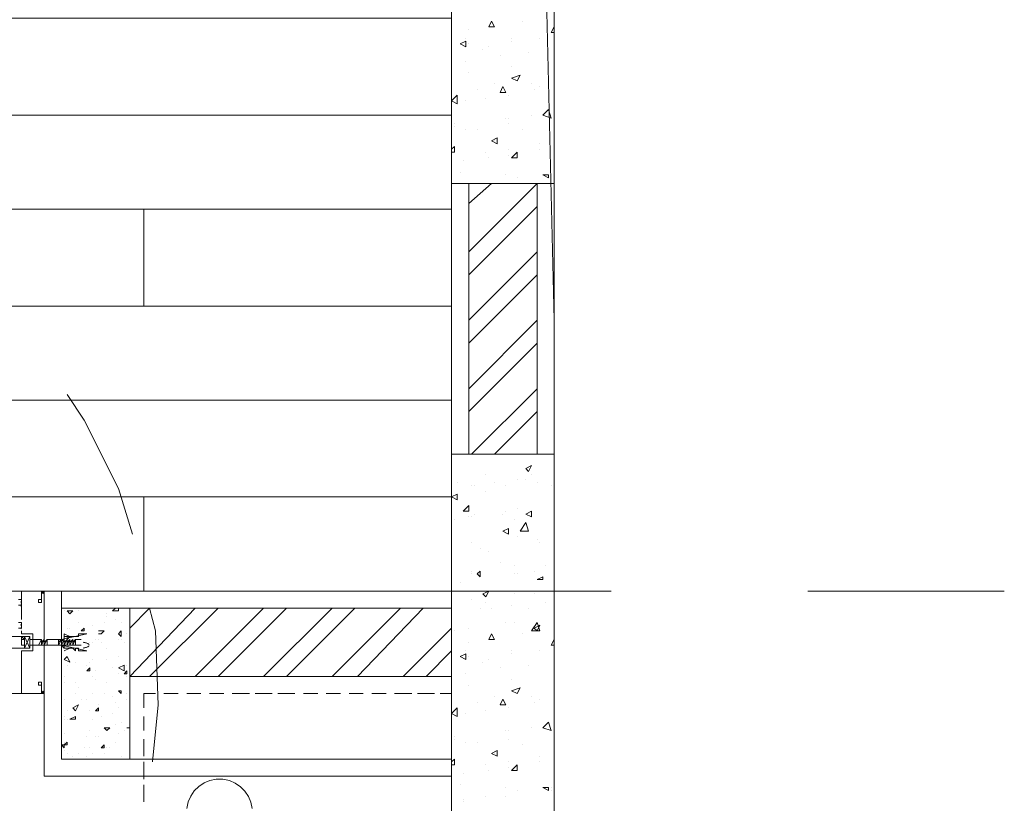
# Model space of a CAD drawing. Header units: millimetres. Extents: x 17 to 403, y 12 to 285.
# Tile 63 of 145: x 137 to 152, y 194 to 206. Entities that reach past the tile are written whole.
import ezdxf

# ---------------------------------------------------------------- set-up
doc = ezdxf.new("R2010")
doc.units = ezdxf.units.MM
doc.layers.add('LINE_000000', color=7, linetype='Continuous')

msp = doc.modelspace()

# ---------------------------------------------------------------- linework, layer by layer
at = {"layer": 'LINE_000000', "lineweight": 0}
for p, q in [((145.373, 237.702), (145.373, 164.846)), ((145.373, 201.253), (145.119, 211.878)), ((144.399, 205.613), (144.441, 205.698)), ((144.399, 205.613), (144.484, 205.613)), ((144.399, 205.613), (144.399, 205.613)), ((144.484, 205.613), (144.441, 205.698)), ((144.907, 205.698), (144.907, 205.698)), ((145.33, 205.528), (145.373, 205.613)), ((144.06, 205.444), (144.06, 205.444)), ((144.103, 205.571), (144.103, 205.571)), ((144.738, 205.444), (144.738, 205.444)), ((145.161, 205.444), (145.161, 205.444)), ((145.33, 205.528), (145.373, 205.528)), ((143.976, 205.359), (144.06, 205.401)), ((143.976, 205.359), (144.06, 205.317)), ((144.06, 205.317), (144.06, 205.401)), ((144.103, 205.359), (144.103, 205.359)), ((144.399, 205.317), (144.399, 205.317)), ((144.738, 205.401), (144.738, 205.401)), ((144.314, 205.274), (144.314, 205.274)), ((144.568, 205.19), (144.568, 205.19)), ((144.992, 205.232), (144.992, 205.232)), ((144.06, 205.105), (144.06, 205.105)), ((144.738, 205.02), (144.738, 205.02)), ((144.103, 204.936), (144.103, 204.936)), ((144.738, 204.851), (144.865, 204.893)), ((144.738, 204.851), (144.822, 204.809)), ((144.822, 204.809), (144.865, 204.893)), ((144.484, 204.766), (144.484, 204.766)), ((144.568, 204.639), (144.611, 204.724)), ((144.653, 204.639), (144.611, 204.724)), ((145.034, 204.766), (145.034, 204.766)), ((145.161, 204.724), (145.161, 204.724)), ((145.373, 204.809), (145.373, 204.809)), ((143.849, 204.512), (143.933, 204.597)), ((143.933, 204.47), (143.933, 204.597)), ((144.23, 204.682), (144.23, 204.682)), ((144.357, 204.555), (144.357, 204.555)), ((144.568, 204.639), (144.653, 204.639)), ((144.695, 204.597), (144.695, 204.597)), ((145.076, 204.682), (145.076, 204.682)), ((143.849, 204.512), (143.933, 204.47)), ((144.06, 204.512), (144.06, 204.512)), ((144.653, 204.258), (144.653, 204.258)), ((144.695, 204.258), (144.695, 204.258)), ((145.034, 204.301), (145.034, 204.301)), ((145.203, 204.301), (145.288, 204.385)), ((145.203, 204.301), (145.33, 204.258)), ((145.33, 204.258), (145.288, 204.385)), ((145.373, 204.258), (145.373, 204.258)), ((143.891, 204.174), (143.891, 204.174)), ((143.891, 204.131), (143.891, 204.131)), ((144.695, 204.174), (144.695, 204.174)), ((145.373, 204.131), (145.373, 201.21)), ((144.06, 204.089), (144.06, 204.089)), ((144.23, 204.089), (144.23, 204.089)), ((144.907, 204.089), (144.907, 204.089)), ((143.849, 203.793), (143.891, 203.835)), ((143.891, 203.75), (143.891, 203.835)), ((144.441, 203.92), (144.526, 203.962)), ((144.441, 203.92), (144.526, 203.877)), ((144.484, 203.92), (144.484, 203.92)), ((144.526, 203.877), (144.526, 203.962)), ((145.161, 203.877), (145.161, 203.877)), ((145.161, 203.877), (145.161, 203.877)), ((145.373, 203.835), (145.373, 203.835)), ((143.849, 203.75), (143.891, 203.75)), ((144.357, 203.75), (144.357, 203.75)), ((144.695, 203.793), (144.695, 203.793)), ((144.695, 203.708), (144.695, 203.708)), ((144.738, 203.666), (144.822, 203.75)), ((144.822, 203.666), (144.822, 203.75)), ((145.161, 203.793), (145.161, 203.793)), ((144.018, 203.623), (144.018, 203.623)), ((144.399, 203.666), (144.399, 203.666)), ((144.738, 203.666), (144.822, 203.666)), ((143.976, 203.454), (143.976, 203.454)), ((144.653, 203.412), (144.653, 203.412)), ((145.203, 203.412), (145.288, 203.412)), ((145.203, 203.412), (145.288, 203.369)), ((145.288, 203.369), (145.288, 203.412)), ((145.33, 203.412), (145.33, 203.412)), ((143.849, 203.285), (143.849, 197.231)), ((144.103, 202.269), (145.119, 203.285)), ((144.103, 202.988), (144.441, 203.285)), ((144.357, 203.285), (144.357, 203.285)), ((144.653, 203.285), (144.653, 203.285)), ((144.822, 203.369), (144.822, 203.369)), ((145.33, 203.369), (145.33, 203.369)), ((144.103, 201.93), (145.119, 202.946)), ((144.103, 201.253), (145.119, 202.269)), ((144.103, 200.914), (145.119, 201.93)), ((144.103, 200.237), (145.119, 201.253)), ((144.103, 199.898), (145.119, 200.914)), ((144.145, 199.263), (145.119, 200.237)), ((144.484, 199.263), (145.119, 199.898)), ((144.187, 199.263), (144.187, 199.263)), ((144.949, 199.051), (145.034, 199.094)), ((144.949, 199.051), (144.992, 199.009)), ((144.992, 199.009), (145.034, 199.094)), ((144.357, 198.967), (144.357, 198.967)), ((144.822, 198.882), (144.822, 198.882)), ((144.949, 198.882), (144.949, 198.882)), ((145.034, 198.967), (145.034, 198.967)), ((143.933, 198.84), (143.933, 198.84)), ((144.145, 198.797), (144.145, 198.797)), ((144.187, 198.797), (144.187, 198.797)), ((144.357, 198.713), (144.357, 198.713)), ((144.484, 198.84), (144.484, 198.84)), ((144.653, 198.797), (144.653, 198.797)), ((145.119, 198.84), (145.119, 198.84)), ((145.33, 198.797), (145.33, 198.797)), ((143.849, 198.628), (143.933, 198.67)), ((143.849, 198.628), (143.933, 198.586)), ((143.933, 198.586), (143.933, 198.67)), ((144.018, 198.416), (144.103, 198.501)), ((144.018, 198.416), (144.103, 198.416)), ((144.103, 198.416), (144.103, 198.501)), ((144.653, 198.416), (144.653, 198.416)), ((144.822, 198.459), (144.822, 198.459)), ((144.949, 198.374), (145.034, 198.416)), ((145.034, 198.332), (145.034, 198.416)), ((143.891, 198.289), (143.891, 198.289)), ((144.103, 198.332), (144.103, 198.332)), ((144.145, 198.332), (144.145, 198.332)), ((144.187, 198.374), (144.187, 198.374)), ((144.611, 198.374), (144.611, 198.374)), ((144.78, 198.289), (144.78, 198.289)), ((144.949, 198.374), (145.034, 198.332)), ((145.373, 198.289), (145.373, 180.763)), ((144.611, 198.12), (144.695, 198.162)), ((144.611, 198.12), (144.695, 198.078)), ((144.695, 198.078), (144.695, 198.162)), ((144.865, 198.12), (144.949, 198.247)), ((144.822, 198.035), (144.822, 198.035)), ((145.119, 197.993), (145.119, 197.993)), ((144.145, 197.951), (144.145, 197.951)), ((144.272, 197.866), (144.272, 197.866)), ((144.399, 197.824), (144.399, 197.824)), ((145.161, 197.951), (145.161, 197.951)), ((143.849, 197.654), (143.849, 197.654)), ((144.145, 197.527), (144.145, 197.527)), ((144.23, 197.485), (144.272, 197.527)), ((144.272, 197.443), (144.272, 197.527)), ((144.568, 197.654), (144.568, 197.654)), ((144.78, 197.612), (144.78, 197.612)), ((145.076, 197.527), (145.076, 197.527)), ((145.246, 197.612), (145.246, 197.612)), ((144.145, 197.485), (144.145, 197.485)), ((144.23, 197.485), (144.272, 197.443)), ((144.78, 197.485), (144.78, 197.485)), ((144.822, 197.485), (144.822, 197.485)), ((145.119, 197.4), (145.203, 197.443)), ((145.119, 197.4), (145.203, 197.4)), ((145.203, 197.4), (145.203, 197.443)), ((143.976, 197.358), (143.976, 197.358)), ((146.219, 197.231), (128.736, 197.231)), ((137.753, 197.189), (137.753, 197.189)), ((137.753, 197.189), (137.753, 197.189)), ((137.753, 197.189), (137.753, 197.189)), ((137.753, 197.189), (137.753, 197.189)), ((137.753, 197.189), (137.753, 197.189)), ((137.753, 197.189), (137.753, 197.189)), ((137.795, 197.231), (143.849, 197.231)), ((137.795, 194.479), (137.795, 197.231)), ((137.795, 197.231), (137.795, 197.231)), ((137.795, 197.231), (137.795, 197.231)), ((137.795, 197.189), (137.795, 197.189)), ((137.795, 197.189), (137.795, 197.189)), ((138.049, 194.733), (138.049, 197.231)), ((144.145, 197.104), (144.145, 197.104)), ((144.314, 197.189), (144.399, 197.231)), ((144.314, 197.189), (144.357, 197.146)), ((144.357, 197.146), (144.399, 197.231)), ((144.78, 197.189), (144.78, 197.189)), ((145.076, 197.189), (145.076, 197.189)), ((152.061, 197.231), (149.14, 197.231)), ((138.091, 196.977), (138.091, 196.977)), ((138.811, 196.935), (138.853, 196.977)), ((139.065, 195.961), (140.039, 196.977)), ((139.065, 196.681), (139.361, 196.977)), ((139.361, 195.961), (140.377, 196.977)), ((140.039, 195.961), (141.055, 196.977)), ((140.377, 195.961), (141.393, 196.977)), ((141.055, 195.961), (142.071, 196.977)), ((141.393, 195.961), (142.409, 196.977)), ((142.071, 195.961), (143.087, 196.977)), ((142.452, 195.961), (143.425, 196.977)), ((144.272, 196.977), (144.272, 196.977)), ((144.357, 197.062), (144.357, 197.062)), ((144.441, 196.977), (144.441, 196.977)), ((144.738, 197.019), (144.738, 197.019)), ((144.992, 196.977), (144.992, 196.977)), ((145.246, 197.062), (145.246, 197.062)), ((138.091, 196.935), (138.091, 196.935)), ((138.134, 196.935), (138.218, 196.935)), ((138.134, 196.935), (138.176, 196.892)), ((138.134, 196.935), (138.134, 196.935)), ((138.176, 196.892), (138.218, 196.935)), ((138.303, 196.935), (138.303, 196.935)), ((138.726, 196.892), (138.726, 196.892)), ((138.726, 196.85), (138.726, 196.85)), ((138.853, 196.808), (138.853, 196.808)), ((137.456, 196.765), (137.456, 196.681)), ((138.134, 196.681), (138.134, 196.681)), ((138.176, 196.681), (138.176, 196.681)), ((138.303, 196.765), (138.303, 196.765)), ((138.345, 196.638), (138.388, 196.681)), ((138.388, 196.638), (138.388, 196.681)), ((138.515, 196.723), (138.515, 196.723)), ((138.684, 196.765), (138.684, 196.765)), ((138.938, 196.765), (138.938, 196.765)), ((143.129, 195.961), (143.849, 196.681)), ((144.103, 196.681), (144.103, 196.681)), ((144.653, 196.765), (144.653, 196.765)), ((144.78, 196.765), (144.78, 196.765)), ((145.034, 196.638), (145.119, 196.765)), ((145.076, 196.681), (145.161, 196.723)), ((145.076, 196.681), (145.119, 196.638)), ((145.161, 196.638), (145.119, 196.765)), ((145.119, 196.638), (145.161, 196.723)), ((137.456, 196.638), (137.456, 196.596)), ((137.456, 196.511), (137.456, 196.511)), ((137.499, 196.554), (137.583, 196.384)), ((137.583, 196.554), (137.499, 196.384)), ((137.753, 196.511), (137.71, 196.427)), ((137.753, 196.511), (137.753, 196.427)), ((137.795, 196.511), (137.753, 196.427)), ((137.795, 196.511), (137.753, 196.427)), ((137.753, 196.469), (137.753, 196.511)), ((137.795, 196.511), (137.753, 196.469)), ((137.753, 196.469), (137.753, 196.511)), ((137.753, 196.511), (137.753, 196.469)), ((137.837, 196.511), (137.795, 196.427)), ((137.837, 196.511), (137.795, 196.469)), ((137.795, 196.511), (137.795, 196.427)), ((137.795, 196.469), (137.795, 196.511)), ((137.795, 196.469), (137.795, 196.511)), ((137.795, 196.511), (137.795, 196.469)), ((137.795, 196.469), (137.795, 196.511)), ((137.795, 196.511), (137.795, 196.469)), ((137.837, 196.511), (137.837, 196.427)), ((137.837, 196.511), (137.837, 196.427)), ((137.837, 196.511), (137.837, 196.469)), ((137.837, 196.469), (137.837, 196.511)), ((137.837, 196.511), (137.837, 196.469)), ((137.837, 196.469), (137.837, 196.511)), ((138.007, 196.511), (138.007, 196.469)), ((138.049, 196.511), (138.007, 196.427)), ((138.049, 196.511), (138.007, 196.469)), ((138.007, 196.469), (138.007, 196.511)), ((138.007, 196.511), (138.007, 196.511)), ((138.091, 196.511), (138.049, 196.427)), ((138.049, 196.511), (138.049, 196.427)), ((138.049, 196.511), (138.049, 196.427)), ((138.091, 196.469), (138.049, 196.511)), ((138.049, 196.469), (138.049, 196.511)), ((138.049, 196.511), (138.049, 196.469)), ((138.049, 196.469), (138.049, 196.511)), ((138.049, 196.511), (138.049, 196.469)), ((138.091, 196.511), (138.091, 196.427)), ((138.091, 196.511), (138.091, 196.469)), ((138.134, 196.511), (138.091, 196.427)), ((138.091, 196.469), (138.091, 196.511)), ((138.134, 196.511), (138.091, 196.469)), ((138.091, 196.469), (138.091, 196.511)), ((138.091, 196.511), (138.091, 196.469)), ((138.134, 196.511), (138.091, 196.427)), ((138.134, 196.469), (138.134, 196.511)), ((138.176, 196.511), (138.134, 196.427)), ((138.134, 196.469), (138.134, 196.511)), ((138.176, 196.511), (138.134, 196.469)), ((138.134, 196.469), (138.134, 196.511)), ((138.134, 196.511), (138.134, 196.469)), ((138.134, 196.511), (138.134, 196.427)), ((138.134, 196.511), (138.134, 196.469)), ((138.176, 196.511), (138.176, 196.511)), ((138.176, 196.511), (138.176, 196.427)), ((138.218, 196.511), (138.176, 196.427)), ((138.218, 196.511), (138.176, 196.427)), ((138.218, 196.511), (138.176, 196.469)), ((138.176, 196.469), (138.176, 196.511)), ((138.176, 196.469), (138.176, 196.511)), ((138.176, 196.511), (138.176, 196.469)), ((138.218, 196.511), (138.218, 196.427)), ((138.218, 196.469), (138.218, 196.511)), ((138.261, 196.511), (138.218, 196.427)), ((138.261, 196.511), (138.218, 196.469)), ((138.218, 196.469), (138.218, 196.511)), ((138.218, 196.511), (138.218, 196.469)), ((138.218, 196.511), (138.218, 196.469)), ((138.218, 196.469), (138.218, 196.511)), ((138.261, 196.511), (138.261, 196.427)), ((138.261, 196.469), (138.261, 196.511)), ((138.261, 196.511), (138.261, 196.469)), ((138.261, 196.511), (138.345, 196.511)), ((138.345, 196.638), (138.388, 196.638)), ((138.557, 196.511), (138.557, 196.511)), ((138.599, 196.638), (138.684, 196.638)), ((138.599, 196.596), (138.642, 196.596)), ((138.599, 196.511), (138.599, 196.511)), ((138.642, 196.596), (138.684, 196.638)), ((138.896, 196.596), (138.938, 196.638)), ((138.896, 196.596), (138.938, 196.554)), ((138.896, 196.511), (138.896, 196.511)), ((138.938, 196.554), (138.938, 196.638)), ((138.938, 196.511), (138.938, 196.511)), ((139.023, 196.596), (139.023, 196.596)), ((143.891, 196.638), (143.891, 196.638)), ((144.399, 196.511), (144.441, 196.596)), ((144.399, 196.511), (144.484, 196.511)), ((144.399, 196.511), (144.399, 196.511)), ((144.484, 196.511), (144.441, 196.596)), ((144.907, 196.596), (144.907, 196.596)), ((145.034, 196.638), (145.161, 196.638)), ((145.33, 196.427), (145.373, 196.511)), ((137.71, 196.427), (137.753, 196.427)), ((137.71, 196.427), (137.71, 196.427)), ((137.753, 196.427), (137.795, 196.427)), ((137.753, 196.427), (137.753, 196.427)), ((137.753, 196.427), (137.753, 196.427)), ((137.753, 196.427), (137.753, 196.427)), ((137.753, 196.427), (137.753, 196.427)), ((137.795, 196.427), (137.837, 196.427)), ((137.795, 196.427), (137.795, 196.427)), ((137.795, 196.427), (137.795, 196.427)), ((137.795, 196.427), (137.795, 196.427)), ((137.795, 196.427), (137.795, 196.427)), ((137.837, 196.469), (137.837, 196.427)), ((137.837, 196.427), (137.837, 196.427)), ((137.837, 196.427), (137.837, 196.427)), ((137.837, 196.427), (137.837, 196.427)), ((137.837, 196.427), (137.837, 196.427)), ((137.837, 196.427), (137.837, 196.427)), ((138.007, 196.427), (138.007, 196.427)), ((138.007, 196.427), (138.049, 196.427)), ((138.007, 196.427), (138.007, 196.427)), ((138.049, 196.427), (138.091, 196.427)), ((138.049, 196.427), (138.049, 196.427)), ((138.049, 196.427), (138.049, 196.427)), ((138.049, 196.427), (138.049, 196.427)), ((138.049, 196.427), (138.049, 196.427)), ((138.091, 196.427), (138.091, 196.427)), ((138.091, 196.427), (138.134, 196.427)), ((138.091, 196.427), (138.091, 196.427)), ((138.091, 196.427), (138.091, 196.427)), ((138.091, 196.427), (138.091, 196.427)), ((138.091, 196.427), (138.091, 196.427)), ((138.134, 196.427), (138.134, 196.427)), ((138.134, 196.427), (138.134, 196.427)), ((138.134, 196.427), (138.134, 196.427)), ((138.134, 196.427), (138.176, 196.427)), ((138.134, 196.427), (138.134, 196.427)), ((138.134, 196.427), (138.134, 196.427)), ((138.134, 196.427), (138.134, 196.427)), ((138.176, 196.427), (138.218, 196.427)), ((138.176, 196.427), (138.176, 196.427)), ((138.176, 196.427), (138.176, 196.427)), ((138.176, 196.427), (138.176, 196.427)), ((138.176, 196.427), (138.176, 196.427)), ((138.218, 196.427), (138.218, 196.427)), ((138.218, 196.427), (138.218, 196.427)), ((138.218, 196.427), (138.261, 196.427)), ((138.218, 196.427), (138.218, 196.427)), ((138.218, 196.427), (138.218, 196.427)), ((138.261, 196.427), (138.345, 196.427)), ((138.303, 196.427), (138.303, 196.427)), ((138.472, 196.469), (138.472, 196.469)), ((138.515, 196.469), (138.515, 196.469)), ((138.642, 196.469), (138.642, 196.469)), ((138.726, 196.384), (138.726, 196.384)), ((138.98, 196.469), (138.98, 196.469)), ((144.103, 196.469), (144.103, 196.469)), ((145.33, 196.427), (145.373, 196.427)), ((138.091, 196.215), (138.134, 196.257)), ((138.091, 196.215), (138.176, 196.173)), ((138.176, 196.173), (138.134, 196.257)), ((138.515, 196.215), (138.515, 196.215)), ((138.726, 196.215), (138.726, 196.215)), ((138.896, 196.257), (138.896, 196.257)), ((143.468, 195.961), (143.849, 196.342)), ((143.976, 196.257), (144.06, 196.3)), ((143.976, 196.257), (144.06, 196.215)), ((144.06, 196.342), (144.06, 196.342)), ((144.06, 196.215), (144.06, 196.3)), ((144.103, 196.257), (144.103, 196.257)), ((144.399, 196.215), (144.399, 196.215)), ((144.738, 196.342), (144.738, 196.342)), ((144.738, 196.3), (144.738, 196.3)), ((145.161, 196.342), (145.161, 196.342)), ((138.134, 196.13), (138.134, 196.13)), ((138.261, 196.173), (138.261, 196.173)), ((138.43, 196.13), (138.43, 196.13)), ((138.43, 196.046), (138.472, 196.088)), ((138.43, 196.046), (138.472, 196.088)), ((138.472, 196.173), (138.472, 196.173)), ((138.472, 196.046), (138.472, 196.088)), ((138.472, 196.046), (138.472, 196.088)), ((138.811, 196.088), (138.811, 196.088)), ((138.896, 196.088), (138.98, 196.13)), ((138.896, 196.088), (138.98, 196.046)), ((138.98, 196.046), (138.98, 196.13)), ((139.023, 196.13), (139.023, 196.13)), ((144.314, 196.173), (144.314, 196.173)), ((144.568, 196.088), (144.568, 196.088)), ((144.992, 196.13), (144.992, 196.13)), ((138.091, 195.961), (138.091, 195.961)), ((138.43, 196.046), (138.472, 196.046)), ((138.43, 196.046), (138.472, 196.046)), ((138.515, 195.961), (138.515, 195.961)), ((138.557, 196.046), (138.557, 196.046)), ((138.557, 195.919), (138.557, 195.919)), ((138.896, 196.003), (138.896, 196.003)), ((138.98, 196.003), (139.023, 196.046)), ((138.98, 196.003), (139.023, 196.003)), ((139.023, 196.003), (139.023, 196.046)), ((139.023, 195.961), (139.023, 195.961)), ((144.06, 196.003), (144.06, 196.003)), ((144.738, 195.919), (144.738, 195.919)), ((138.049, 195.834), (138.049, 195.834)), ((138.091, 195.876), (138.091, 195.876)), ((138.261, 195.876), (138.261, 195.876)), ((138.303, 195.792), (138.303, 195.792)), ((138.726, 195.876), (138.726, 195.876)), ((144.103, 195.834), (144.103, 195.834)), ((144.738, 195.749), (144.865, 195.792)), ((144.822, 195.707), (144.865, 195.792)), ((137.753, 195.749), (137.753, 195.749)), ((137.753, 195.749), (137.753, 195.749)), ((137.753, 195.749), (137.753, 195.749)), ((137.753, 195.707), (137.795, 195.749)), ((137.753, 195.707), (137.753, 195.707)), ((137.795, 195.707), (137.753, 195.707)), ((137.795, 195.749), (137.795, 195.749)), ((138.091, 195.622), (138.091, 195.622)), ((138.261, 195.707), (138.261, 195.707)), ((138.345, 195.622), (138.345, 195.622)), ((138.43, 195.622), (138.43, 195.622)), ((138.515, 195.707), (138.515, 195.707)), ((138.684, 195.707), (138.684, 195.707)), ((138.811, 195.665), (138.811, 195.665)), ((138.896, 195.749), (138.938, 195.749)), ((138.896, 195.749), (138.938, 195.707)), ((138.896, 195.749), (138.896, 195.749)), ((138.938, 195.707), (138.938, 195.749)), ((139.023, 195.707), (139.023, 195.707)), ((139.023, 195.622), (139.023, 195.622)), ((139.573, 195.707), (139.785, 195.707)), ((139.912, 195.707), (140.123, 195.707)), ((140.25, 195.707), (140.462, 195.707)), ((140.589, 195.707), (140.843, 195.707)), ((140.928, 195.707), (141.182, 195.707)), ((141.266, 195.707), (141.52, 195.707)), ((141.647, 195.707), (141.859, 195.707)), ((141.986, 195.707), (142.198, 195.707)), ((142.325, 195.707), (142.536, 195.707)), ((142.663, 195.707), (142.875, 195.707)), ((143.002, 195.707), (143.256, 195.707)), ((143.341, 195.707), (143.595, 195.707)), ((143.849, 164.846), (143.849, 195.707)), ((144.484, 195.665), (144.484, 195.665)), ((144.568, 195.538), (144.611, 195.622)), ((144.653, 195.538), (144.611, 195.622)), ((144.738, 195.749), (144.822, 195.707)), ((145.034, 195.665), (145.034, 195.665)), ((145.161, 195.622), (145.161, 195.622)), ((145.373, 195.707), (145.373, 195.707)), ((138.049, 195.495), (138.049, 195.58)), ((138.049, 195.58), (138.049, 195.58)), ((138.049, 195.495), (138.049, 195.495)), ((138.218, 195.495), (138.303, 195.538)), ((138.218, 195.495), (138.261, 195.453)), ((138.261, 195.453), (138.303, 195.538)), ((138.557, 195.453), (138.599, 195.495)), ((138.599, 195.538), (138.599, 195.538)), ((138.599, 195.453), (138.599, 195.495)), ((138.853, 195.58), (138.853, 195.58)), ((138.896, 195.495), (138.896, 195.495)), ((143.849, 195.411), (143.933, 195.495)), ((143.933, 195.368), (143.933, 195.495)), ((144.23, 195.58), (144.23, 195.58)), ((144.568, 195.538), (144.653, 195.538)), ((144.695, 195.495), (144.695, 195.495)), ((145.076, 195.58), (145.076, 195.58)), ((138.091, 195.368), (138.091, 195.368)), ((138.134, 195.453), (138.134, 195.453)), ((138.176, 195.326), (138.261, 195.368)), ((138.261, 195.326), (138.261, 195.368)), ((138.472, 195.453), (138.472, 195.453)), ((138.557, 195.453), (138.599, 195.453)), ((138.642, 195.368), (138.642, 195.368)), ((138.811, 195.411), (138.811, 195.411)), ((139.277, 195.157), (139.277, 195.368)), ((143.849, 195.411), (143.933, 195.368)), ((143.849, 195.368), (143.849, 195.157)), ((144.06, 195.411), (144.06, 195.411)), ((144.357, 195.453), (144.357, 195.453)), ((138.091, 195.326), (138.091, 195.326)), ((138.134, 195.326), (138.134, 195.326)), ((138.176, 195.326), (138.261, 195.326)), ((138.515, 195.326), (138.515, 195.326)), ((138.684, 195.199), (138.769, 195.199)), ((138.684, 195.199), (138.726, 195.157)), ((138.726, 195.157), (138.769, 195.199)), ((138.853, 195.241), (138.853, 195.241)), ((138.938, 195.284), (138.938, 195.284)), ((139.023, 195.199), (139.065, 195.199)), ((139.023, 195.199), (139.065, 195.199)), ((145.034, 195.199), (145.034, 195.199)), ((145.203, 195.199), (145.288, 195.284)), ((145.203, 195.199), (145.33, 195.157)), ((145.33, 195.157), (145.288, 195.284)), ((138.091, 195.114), (138.091, 195.114)), ((138.43, 195.072), (138.43, 195.072)), ((138.472, 195.157), (138.472, 195.157)), ((138.557, 195.072), (138.557, 195.072)), ((138.599, 195.072), (138.599, 195.072)), ((138.896, 195.114), (138.896, 195.114)), ((138.98, 195.157), (138.98, 195.157)), ((143.891, 195.072), (143.891, 195.072)), ((144.653, 195.157), (144.653, 195.157)), ((144.695, 195.157), (144.695, 195.157)), ((145.373, 195.157), (145.373, 195.157)), ((138.049, 194.945), (138.091, 194.945)), ((138.049, 194.945), (138.091, 194.903)), ((138.091, 194.945), (138.134, 194.987)), ((138.091, 194.987), (138.091, 194.987)), ((138.091, 194.945), (138.134, 194.945)), ((138.091, 194.903), (138.091, 194.945)), ((138.134, 194.945), (138.134, 194.987)), ((138.388, 194.903), (138.388, 194.903)), ((138.472, 194.903), (138.472, 194.903)), ((138.642, 194.903), (138.684, 194.945)), ((138.642, 194.903), (138.684, 194.903)), ((138.684, 194.903), (138.684, 194.945)), ((138.726, 194.903), (138.726, 194.903)), ((138.769, 194.903), (138.769, 194.903)), ((138.853, 194.987), (138.853, 194.987)), ((139.277, 194.776), (139.277, 195.03)), ((143.849, 195.03), (143.849, 194.776)), ((143.891, 195.03), (143.891, 195.03)), ((144.06, 194.987), (144.06, 194.987)), ((144.23, 194.987), (144.23, 194.987)), ((144.695, 195.03), (144.695, 195.03)), ((144.907, 194.945), (144.907, 194.945)), ((138.091, 194.86), (138.091, 194.86)), ((138.134, 194.818), (138.134, 194.818)), ((138.218, 194.776), (138.218, 194.776)), ((138.303, 194.818), (138.303, 194.818)), ((138.43, 194.776), (138.43, 194.776)), ((138.515, 194.818), (138.515, 194.818)), ((138.684, 194.818), (138.684, 194.818)), ((138.938, 194.776), (138.938, 194.776)), ((144.441, 194.818), (144.526, 194.86)), ((144.441, 194.818), (144.526, 194.776)), ((144.484, 194.818), (144.484, 194.818)), ((144.526, 194.776), (144.526, 194.86)), ((145.161, 194.776), (145.161, 194.776)), ((145.161, 194.776), (145.161, 194.776)), ((139.065, 194.733), (143.849, 194.733)), ((139.277, 194.437), (139.277, 194.691)), ((143.849, 194.691), (143.891, 194.733)), ((143.849, 194.691), (143.849, 194.437)), ((143.849, 194.649), (143.891, 194.649)), ((143.891, 194.649), (143.891, 194.733)), ((144.357, 194.649), (144.357, 194.649)), ((144.695, 194.691), (144.695, 194.691)), ((144.695, 194.606), (144.695, 194.606)), ((144.738, 194.564), (144.822, 194.649)), ((144.822, 194.564), (144.822, 194.649)), ((145.161, 194.691), (145.161, 194.691)), ((145.373, 194.733), (145.373, 194.733)), ((137.795, 194.479), (143.849, 194.479)), ((144.018, 194.522), (144.018, 194.522)), ((144.399, 194.564), (144.399, 194.564)), ((144.738, 194.564), (144.822, 194.564)), ((139.277, 194.098), (139.277, 194.352)), ((143.849, 194.352), (143.849, 194.098)), ((143.976, 194.352), (143.976, 194.352)), ((144.653, 194.31), (144.653, 194.31)), ((145.203, 194.31), (145.288, 194.31)), ((145.203, 194.31), (145.288, 194.268)), ((145.288, 194.268), (145.288, 194.31)), ((145.33, 194.31), (145.33, 194.31)), ((144.357, 194.183), (144.357, 194.183)), ((144.653, 194.183), (144.653, 194.183)), ((144.822, 194.268), (144.822, 194.268)), ((145.33, 194.268), (145.33, 194.268)), ((144.018, 194.141), (144.018, 194.141)), ((144.018, 194.098), (144.018, 194.098))]:
    msp.add_line(p, q, dxfattribs=at)
for points in [[(143.849, 203.285), (145.373, 203.285), (145.373, 207.349), (143.849, 207.349), (143.849, 203.285)], [(143.849, 207.137), (143.849, 197.231), (76.031, 197.231), (76.031, 206.333), (76.031, 207.137), (143.849, 207.137)], [(119.549, 204.301), (143.849, 204.301), (143.849, 205.74), (119.549, 205.74), (119.549, 204.301)], [(143.849, 202.904), (129.667, 202.904), (129.667, 204.301), (143.849, 204.301), (143.849, 202.904)], [(144.103, 203.285), (144.103, 199.263), (145.119, 199.263), (145.119, 203.285), (144.103, 203.285)], [(139.277, 201.464), (109.94, 201.464), (109.94, 202.904), (139.277, 202.904), (139.277, 201.464)], [(119.549, 200.067), (143.849, 200.067), (143.849, 201.464), (119.549, 201.464), (119.549, 200.067)], [(143.849, 198.628), (129.667, 198.628), (129.667, 200.067), (143.849, 200.067), (143.849, 198.628)], [(143.849, 193.167), (145.373, 193.167), (145.373, 199.263), (143.849, 199.263), (143.849, 193.167)], [(139.277, 197.231), (109.94, 197.231), (109.94, 198.628), (139.277, 198.628), (139.277, 197.231)], [(138.049, 196.977), (139.065, 196.977), (139.065, 194.733), (138.049, 194.733), (138.049, 196.977)], [(139.065, 195.961), (139.065, 196.977), (143.849, 196.977), (143.849, 195.961), (139.065, 195.961)], [(137.456, 196.511), (137.456, 196.554), (137.499, 196.511), (137.456, 196.511), (137.456, 196.427), (137.499, 196.427), (137.499, 196.384), (137.456, 196.384), (137.414, 196.384), (137.287, 196.384), (137.287, 196.554), (137.414, 196.554), (137.456, 196.554), (137.456, 196.511)], [(137.583, 196.554), (137.499, 196.554), (137.499, 196.384), (137.583, 196.384), (137.583, 196.554)], [(138.007, 196.511), (138.049, 196.511), (138.43, 196.596), (138.345, 196.596), (138.303, 196.596), (138.303, 196.554), (138.261, 196.554), (138.218, 196.554), (138.176, 196.554), (138.134, 196.511), (138.134, 196.554), (138.091, 196.554), (138.091, 196.511), (138.049, 196.511), (137.837, 196.511), (137.837, 196.427), (138.049, 196.427), (138.091, 196.384), (138.091, 196.427), (138.091, 196.384), (138.134, 196.384), (138.176, 196.384), (138.218, 196.384), (138.261, 196.342), (138.261, 196.384), (138.303, 196.384), (138.303, 196.342), (138.345, 196.342), (138.43, 196.342), (138.049, 196.427), (138.007, 196.427), (138.007, 196.511)], [(138.176, 196.554), (138.091, 196.596), (138.091, 196.554), (138.176, 196.554)], [(138.176, 196.384), (138.091, 196.342), (138.176, 196.384)], [(137.753, 195.749), (137.795, 195.707), (137.753, 195.749)]]:
    msp.add_lwpolyline(points, close=True, dxfattribs=at)
for points in [[(139.107, 198.078), (138.896, 198.755), (138.388, 199.771), (138.134, 200.152)], [(144.949, 198.247), (144.992, 198.12), (144.865, 198.12)], [(137.287, 197.231), (137.753, 197.231), (137.753, 197.104), (137.753, 197.062), (137.71, 197.062), (137.71, 197.104), (137.753, 197.104), (137.753, 197.231), (137.456, 197.231), (137.456, 197.104), (137.456, 196.977), (137.456, 196.808)], [(137.414, 197.019), (137.456, 197.019), (137.456, 196.977), (137.456, 197.104), (137.414, 197.104)], [(137.795, 197.231), (137.753, 197.189), (137.753, 197.231)], [(137.753, 197.231), (137.795, 197.189), (137.753, 197.231), (137.753, 197.189)], [(137.795, 197.231), (137.753, 197.189), (137.753, 197.231)], [(137.753, 197.231), (137.795, 197.189), (137.753, 197.231), (137.753, 197.189)], [(137.446, 197.005), (137.45, 197.014), (137.454, 197.022), (137.456, 197.031), (137.456, 197.041), (137.456, 197.05), (137.454, 197.059), (137.45, 197.067), (137.446, 197.076)], [(137.453, 197.019), (137.454, 197.024), (137.455, 197.03), (137.456, 197.035), (137.456, 197.041), (137.456, 197.046), (137.455, 197.051), (137.454, 197.057), (137.453, 197.062)], [(138.896, 196.977), (138.896, 196.935), (138.811, 196.935)], [(139.404, 194.691), (139.488, 195.538), (139.446, 196.638), (139.361, 196.977)], [(137.414, 196.681), (137.456, 196.681), (137.456, 196.765), (137.414, 196.765)], [(137.446, 196.667), (137.45, 196.675), (137.454, 196.684), (137.456, 196.693), (137.456, 196.702), (137.456, 196.711), (137.454, 196.72), (137.45, 196.729), (137.446, 196.737)], [(137.453, 196.68), (137.454, 196.686), (137.455, 196.691), (137.456, 196.696), (137.456, 196.702), (137.456, 196.707), (137.455, 196.713), (137.454, 196.718), (137.453, 196.723)], [(137.456, 196.596), (137.626, 196.596), (137.626, 196.342), (137.456, 196.342), (137.456, 195.707), (137.753, 195.707), (137.753, 195.834), (137.71, 195.834), (137.71, 195.876), (137.753, 195.876), (137.753, 195.834), (137.753, 195.707), (137.287, 195.707)], [(137.414, 196.384), (137.456, 196.384), (137.583, 196.384), (137.583, 196.469), (137.583, 196.554), (137.456, 196.554), (137.456, 196.511), (137.456, 196.554), (137.414, 196.554)], [(137.71, 196.427), (137.583, 196.427), (137.583, 196.469), (137.583, 196.511), (137.753, 196.511)], [(138.46, 196.435), (138.451, 196.443), (138.441, 196.449), (138.43, 196.455), (138.419, 196.459), (138.408, 196.463), (138.396, 196.466), (138.385, 196.468), (138.373, 196.469)], [(138.373, 196.384), (138.385, 196.385), (138.396, 196.387), (138.408, 196.39), (138.419, 196.394), (138.43, 196.399), (138.441, 196.404), (138.451, 196.411), (138.46, 196.418)], [(139.277, 195.495), (139.277, 195.707), (139.446, 195.707)], [(143.679, 195.707), (143.849, 195.707), (143.849, 195.495)], [(140.883, 193.998), (140.864, 194.092), (140.828, 194.179), (140.777, 194.257), (140.711, 194.323), (140.634, 194.377), (140.546, 194.414), (140.449, 194.434), (140.351, 194.435), (140.257, 194.416), (140.17, 194.38), (140.092, 194.328), (140.025, 194.263), (139.972, 194.185), (139.934, 194.097), (139.914, 194.001)]]:
    msp.add_lwpolyline(points, dxfattribs=at)

doc.saveas('drawing.dxf')
